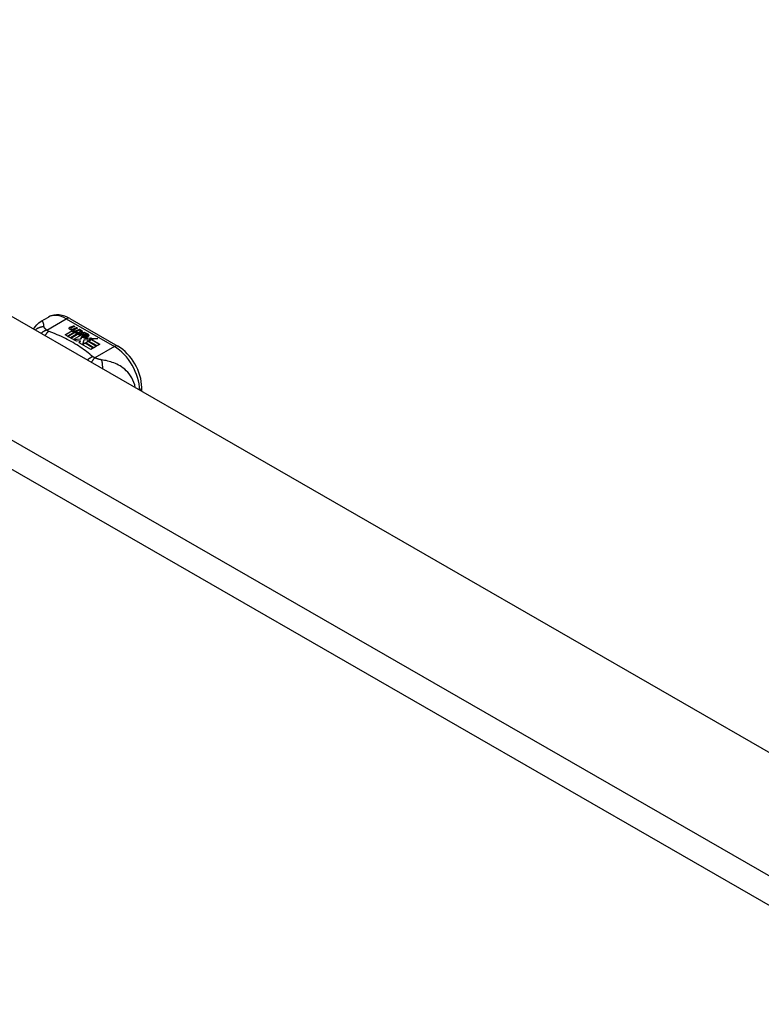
# Model space of a CAD drawing. Header units: inches. Extents: x 338.7 to 398.8, y 128 to 186.9.
# Tile 33 of 110: x 342.3 to 346.4, y 181.5 to 186.9. Entities that reach past the tile are written whole.
import ezdxf

# ---------------------------------------------------------------- set-up
doc = ezdxf.new("R2010")
doc.units = ezdxf.units.IN
doc.header["$MEASUREMENT"] = 0
doc.layers.add('Visible Edges(ANSI)', color=7, linetype='Continuous', lineweight=25)
doc.layers.add('Visible Tangent Edges(ANSI)', color=7, linetype='Continuous', lineweight=25)

msp = doc.modelspace()

# ---------------------------------------------------------------- linework, layer by layer
at = {"layer": 'Visible Edges(ANSI)'}
for p, q in [((339.4119, 186.8966), (368.8311, 169.9552)), ((342.4099, 185.2367), (342.45, 185.2598)), ((342.5679, 185.2521), (342.8324, 185.0998)), ((342.5416, 185.163), (342.5791, 185.1846)), ((342.5791, 185.183), (342.543, 185.1622)), ((342.5937, 185.1769), (342.5556, 185.1549)), ((342.5576, 185.1538), (342.5957, 185.1758)), ((342.5957, 185.1741), (342.559, 185.153)), ((342.5693, 185.2036), (342.5886, 185.2111)), ((342.5886, 185.2094), (342.5693, 185.2019)), ((342.6146, 185.1705), (342.5716, 185.1457)), ((342.5724, 185.1968), (342.5724, 185.1951)), ((342.5736, 185.1446), (342.62, 185.1713)), ((342.6181, 185.1686), (342.575, 185.1438)), ((342.5948, 185.2075), (342.5756, 185.1998)), ((342.5791, 185.1846), (342.5791, 185.183)), ((342.581, 185.194), (342.581, 185.1924)), ((342.5811, 185.1924), (342.5811, 185.1908)), ((342.5911, 185.1818), (342.5879, 185.1802)), ((342.5879, 185.1802), (342.5937, 185.1769)), ((342.5879, 185.1802), (342.5879, 185.1786)), ((342.5923, 185.1761), (342.5879, 185.1786)), ((342.5883, 185.1877), (342.5883, 185.186)), ((342.5886, 185.2111), (342.5948, 185.2075)), ((342.5886, 185.2111), (342.5886, 185.2094)), ((342.5931, 185.2068), (342.5886, 185.2094)), ((342.591, 185.18), (342.5959, 185.1824)), ((342.5963, 185.1769), (342.591, 185.18)), ((342.6106, 185.1984), (342.5915, 185.1906)), ((342.5919, 185.1969), (342.6044, 185.2019)), ((342.6044, 185.2003), (342.5919, 185.1953)), ((342.5919, 185.1969), (342.5919, 185.1953)), ((342.5959, 185.1808), (342.5925, 185.1791)), ((342.5959, 185.1824), (342.5945, 185.1832)), ((342.5957, 185.1758), (342.6061, 185.1697)), ((342.5957, 185.1758), (342.5957, 185.1741)), ((342.6061, 185.1681), (342.5957, 185.1741)), ((342.5959, 185.1824), (342.5959, 185.1808)), ((342.6266, 185.1891), (342.5963, 185.1769)), ((342.599, 185.1754), (342.623, 185.176)), ((342.6067, 185.1709), (342.599, 185.1754)), ((342.623, 185.1744), (342.6017, 185.1738)), ((342.6044, 185.2019), (342.6106, 185.1984)), ((342.6044, 185.2019), (342.6044, 185.2003)), ((342.6089, 185.1977), (342.6044, 185.2003)), ((342.6061, 185.1697), (342.6146, 185.1705)), ((342.6061, 185.1697), (342.6061, 185.1681)), ((342.6112, 185.1686), (342.6061, 185.1681)), ((342.6217, 185.1723), (342.6067, 185.1709)), ((342.6079, 185.1877), (342.6204, 185.1927)), ((342.6204, 185.1911), (342.6079, 185.1861)), ((342.62, 185.1713), (342.6152, 185.1645)), ((342.6177, 185.1646), (342.6227, 185.1717)), ((342.6227, 185.1701), (342.6185, 185.1642)), ((342.6204, 185.1927), (342.6266, 185.1891)), ((342.6204, 185.1927), (342.6204, 185.1911)), ((342.6249, 185.1885), (342.6204, 185.1911)), ((342.6227, 185.1717), (342.6217, 185.1723)), ((342.6227, 185.1717), (342.6227, 185.1701)), ((342.623, 185.176), (342.6298, 185.1873)), ((342.6298, 185.1856), (342.623, 185.1744)), ((342.623, 185.176), (342.623, 185.1744)), ((342.6314, 185.1712), (342.6253, 185.1602)), ((342.6298, 185.1873), (342.6375, 185.1829)), ((342.6298, 185.1873), (342.6298, 185.1856)), ((342.6366, 185.1817), (342.6298, 185.1856)), ((342.6561, 185.1721), (342.6314, 185.1712)), ((342.6375, 185.1829), (342.6318, 185.1755)), ((342.6318, 185.1755), (342.633, 185.1749)), ((342.6318, 185.1755), (342.6318, 185.1739)), ((342.633, 185.1733), (342.6318, 185.1739)), ((342.633, 185.1749), (342.6485, 185.1765)), ((342.6485, 185.1749), (342.633, 185.1733)), ((342.633, 185.1749), (342.633, 185.1733)), ((342.6485, 185.1765), (342.6561, 185.1721)), ((342.6485, 185.1765), (342.6485, 185.1749)), ((342.6535, 185.172), (342.6485, 185.1749)), ((342.6532, 185.1675), (342.6574, 185.1699)), ((342.6574, 185.1683), (342.6551, 185.167)), ((342.6574, 185.1699), (342.6574, 185.1683)), ((342.5556, 185.1549), (342.5416, 185.163)), ((342.5716, 185.1457), (342.5576, 185.1538)), ((342.6051, 185.1264), (342.5736, 185.1446)), ((342.6258, 185.1584), (342.5883, 185.1368)), ((342.5883, 185.1368), (342.6286, 185.1402)), ((342.5883, 185.1368), (342.5883, 185.1361)), ((342.6286, 185.1385), (342.5897, 185.1353)), ((342.6239, 185.1298), (342.6051, 185.1264)), ((342.6152, 185.1645), (342.6258, 185.1584)), ((342.6152, 185.1645), (342.6152, 185.1629)), ((342.6244, 185.1576), (342.6152, 185.1629)), ((342.6253, 185.1602), (342.6177, 185.1646)), ((342.6199, 185.1179), (342.6239, 185.1298)), ((342.683, 185.0816), (342.6199, 185.1179)), ((342.6239, 185.1281), (342.6204, 185.1176)), ((342.6239, 185.1298), (342.6239, 185.1281)), ((342.6286, 185.1402), (342.633, 185.1539)), ((342.633, 185.1522), (342.6286, 185.1385)), ((342.6286, 185.1402), (342.6286, 185.1385)), ((342.633, 185.1539), (342.633, 185.1522)), ((342.6447, 185.1331), (342.6368, 185.1085)), ((342.6368, 185.1085), (342.6516, 185.1171)), ((342.6516, 185.1154), (342.6379, 185.1075)), ((342.6408, 185.157), (342.6408, 185.1554)), ((342.6444, 185.166), (342.6444, 185.1644)), ((342.6444, 185.166), (342.6617, 185.1561)), ((342.6617, 185.1544), (342.6444, 185.1644)), ((342.6672, 185.1354), (342.6447, 185.1331)), ((342.6567, 185.154), (342.6454, 185.1606)), ((342.6509, 185.148), (342.6487, 185.1429)), ((342.6487, 185.1429), (342.6843, 185.1464)), ((342.6818, 185.1445), (342.6487, 185.1413)), ((342.6487, 185.1429), (342.6487, 185.1413)), ((342.6516, 185.1171), (342.6981, 185.0903)), ((342.6516, 185.1171), (342.6516, 185.1154)), ((342.6967, 185.0895), (342.6516, 185.1154)), ((342.6536, 185.1182), (342.6687, 185.1269)), ((342.7001, 185.0914), (342.6536, 185.1182)), ((342.6687, 185.1253), (342.655, 185.1174)), ((342.6567, 185.154), (342.6567, 185.1524)), ((342.6617, 185.1561), (342.6617, 185.1544)), ((342.6844, 185.136), (342.6634, 185.1321)), ((342.6634, 185.1321), (342.6672, 185.1354)), ((342.665, 185.1593), (342.665, 185.1577)), ((342.6672, 185.1338), (342.6658, 185.1326)), ((342.6672, 185.1354), (342.6672, 185.1338)), ((342.6687, 185.1269), (342.7153, 185.1001)), ((342.6687, 185.1269), (342.6687, 185.1253)), ((342.7138, 185.0993), (342.6687, 185.1253)), ((342.6709, 185.1281), (342.6844, 185.136)), ((342.7174, 185.1014), (342.6709, 185.1281)), ((342.6844, 185.1343), (342.6723, 185.1273)), ((342.6843, 185.1464), (342.6785, 185.142)), ((342.6785, 185.142), (342.721, 185.1426)), ((342.6785, 185.142), (342.6785, 185.1403)), ((342.7112, 185.1408), (342.6785, 185.1403)), ((342.6844, 185.136), (342.6844, 185.1343)), ((342.721, 185.1426), (342.6868, 185.1364)), ((342.6868, 185.1364), (342.7325, 185.1101)), ((342.6868, 185.1364), (342.6868, 185.1348)), ((342.7311, 185.1093), (342.6868, 185.1348)), ((342.6368, 185.1085), (342.6368, 185.1082)), ((342.6981, 185.0903), (342.683, 185.0816)), ((342.7153, 185.1001), (342.7001, 185.0914)), ((342.7325, 185.1101), (342.7174, 185.1014)), ((342.9635, 184.8514), (342.9635, 184.8728))]:
    msp.add_line(p, q, dxfattribs=at)
at = {"layer": 'Visible Edges(ANSI)', "flags": 128}
for points in [[(342.3685, 185.194), (342.3763, 185.2066), (342.386, 185.2181), (342.3973, 185.2282), (342.4099, 185.2367)], [(342.5679, 185.2521), (342.5539, 185.2594), (342.5395, 185.2652), (342.5247, 185.2694), (342.5096, 185.2719), (342.4943, 185.2723), (342.479, 185.2706), (342.4641, 185.2664), (342.45, 185.2598)], [(342.9635, 184.8728), (342.9628, 184.8889), (342.9609, 184.9052), (342.9577, 184.9217), (342.9534, 184.9382), (342.9479, 184.9546), (342.9415, 184.9708), (342.934, 184.9867), (342.9256, 185.0023), (342.9163, 185.0174), (342.9062, 185.0318), (342.8954, 185.0455), (342.8839, 185.0584), (342.8718, 185.0704), (342.8592, 185.0813), (342.846, 185.0912), (342.8324, 185.0998)]]:
    msp.add_lwpolyline(points, dxfattribs=at)
at = {"layer": 'Visible Edges(ANSI)'}
for centre, major_axis, start_param, end_param in [((342.5691, 185.1975), (-0.007, 0), 5.820233, 7.062977), ((342.5691, 185.1959), (-0.007, 0), 5.820233, 6.078955), ((342.58, 185.1944), (0.0192, 0), 2.164208, 2.67864), ((342.58, 185.1928), (-0.0192, 0), 5.305801, 5.820233), ((342.5757, 185.2013), (-0.0164, 0), 0.779792, 1.90155), ((342.5764, 185.1968), (-0.004, 0), 5.90879, 7.175095), ((342.5764, 185.1951), (-0.004, 0), 0, 0.89191), ((342.5803, 185.1959), (-0.0082, 0), 5.323118, 5.90879), ((342.5792, 185.1987), (0.0084, 0), 4.033503, 4.932446), ((342.5792, 185.1971), (-0.0084, 0), 0.89191, 1.767313), ((342.5845, 185.1885), (-0.00676, 0), 5.794367, 7.059467), ((342.5845, 185.1868), (-0.00676, 0), 5.794367, 6.071487), ((342.5955, 185.1851), (0.0192, 0), 2.419321, 2.652775), ((342.5955, 185.1835), (-0.0192, 0), 5.560914, 5.794367), ((342.5906, 185.191), (0.016, 0), 3.905964, 4.740051), ((342.5906, 185.1893), (-0.016, 0), 0.764371, 1.402544), ((342.5911, 185.1922), (-0.016, 0), 0.776281, 1.787416), ((342.5738, 185.2114), (0.031, 0), 4.949028, 5.337665), ((342.5738, 185.2097), (-0.031, 0), 1.80809, 2.196072), ((342.5923, 185.1877), (-0.004, 0), 5.908937, 7.173827), ((342.5923, 185.186), (-0.004, 0), 0, 0.890642), ((342.5962, 185.1868), (-0.0082, 0), 5.323254, 5.908937), ((342.595, 185.1896), (0.0084, 0), 4.032234, 4.932287), ((342.595, 185.188), (-0.0084, 0), 0.890642, 1.484281), ((342.595, 185.188), (-0.0084, 0), 1.514337, 1.790695), ((342.5901, 185.2023), (0.031, 0), 4.932287, 5.323254), ((342.5901, 185.2007), (-0.031, 0), 1.790695, 2.181662), ((342.6386, 185.1493), (0.0405, 0), 0.638101, 1.087938), ((342.6386, 185.1476), (-0.0405, 0), 3.779694, 4.229531), ((342.6431, 185.1577), (-0.0101, 0), 5.913952, 6.982716), ((342.6516, 185.1606), (0.022, 0), 3.701478, 4.680599), ((342.6516, 185.159), (-0.022, 0), 0.559885, 1.507168), ((342.6431, 185.1561), (-0.0101, 0), 5.913952, 6.142632), ((342.6512, 185.1559), (-0.0188, 0), 5.081623, 5.913952), ((342.6512, 185.1543), (-0.0188, 0), 5.081623, 5.913952), ((342.6516, 185.1606), (-0.0199, 0), 0.617996, 1.556283), ((342.6472, 185.157), (-0.00637, 0), 4.999578, 6.390788), ((342.6472, 185.1554), (-0.00637, 0), 0, 0.107602), ((342.6481, 185.1571), (-0.0073, 0), 0.107602, 1.123637), ((342.6481, 185.1555), (-0.0073, 0), 0.107602, 1.123637), ((342.6498, 185.1591), (0.0112, 0), 4.26523, 5.375571), ((342.6498, 185.1575), (0.0112, 0), 4.26523, 5.375571), ((342.6517, 185.1644), (-0.0265, 0), 1.556283, 2.296236), ((342.6454, 185.1566), (0.0205, 0), 0.343453, 1.17916), ((342.6586, 185.1593), (0.0064, 0), 5.210263, 6.626638), ((342.6586, 185.1577), (0.0064, 0), 5.210263, 6.283185), ((342.6606, 185.1587), (0.0132, 0), 5.437829, 6.921287), ((342.6606, 185.157), (0.0132, 0), 0.108138, 0.638101)]:
    msp.add_ellipse(centre, major_axis=major_axis, ratio=0.575862, start_param=start_param, end_param=end_param, dxfattribs=at)
at = {"layer": 'Visible Tangent Edges(ANSI)'}
for p, q in [((338.8215, 186.5566), (368.2406, 169.6152)), ((368.1706, 169.494), (338.7515, 186.4353)), ((342.4407, 185.1882), (342.5483, 185.2502)), ((342.5483, 185.2502), (342.8127, 185.0979)), ((342.5628, 185.1993), (342.5628, 185.1977)), ((342.5693, 185.2036), (342.5693, 185.2019)), ((342.5739, 185.195), (342.5739, 185.1933)), ((342.5785, 185.1903), (342.5785, 185.1887)), ((342.5898, 185.1859), (342.5898, 185.1842)), ((342.5969, 185.1849), (342.5969, 185.1833)), ((342.6079, 185.1877), (342.6079, 185.1861)), ((342.6337, 185.1598), (342.6337, 185.1582)), ((342.6409, 185.1567), (342.6409, 185.155)), ((342.645, 185.1533), (342.645, 185.1517)), ((342.6711, 185.1632), (342.6711, 185.1615)), ((342.8127, 185.0979), (342.7052, 185.0359))]:
    msp.add_line(p, q, dxfattribs=at)
at = {"layer": 'Visible Tangent Edges(ANSI)', "flags": 128}
for points in [[(342.4259, 185.2066), (342.4256, 185.209), (342.4252, 185.2114), (342.4249, 185.2137), (342.4246, 185.2159), (342.4243, 185.218), (342.424, 185.2201), (342.4236, 185.222), (342.4232, 185.2239), (342.4228, 185.2257), (342.4223, 185.2274), (342.4218, 185.229), (342.4213, 185.2305), (342.4207, 185.2319), (342.4201, 185.2332), (342.4193, 185.2343), (342.4186, 185.2353), (342.4177, 185.2362), (342.4168, 185.2369), (342.4159, 185.2374), (342.4148, 185.2377), (342.4137, 185.2378), (342.4125, 185.2377), (342.4113, 185.2374), (342.4099, 185.2367)], [(342.4259, 185.2066), (342.4238, 185.2065), (342.4217, 185.2064), (342.4196, 185.2062), (342.4175, 185.206), (342.4153, 185.2057), (342.4132, 185.2054), (342.4111, 185.205), (342.409, 185.2045), (342.4069, 185.204), (342.4048, 185.2034), (342.4027, 185.2027), (342.4006, 185.202), (342.3985, 185.2012), (342.3965, 185.2004), (342.3945, 185.1995), (342.3925, 185.1985), (342.3905, 185.1975), (342.3886, 185.1964), (342.3867, 185.1953), (342.3848, 185.1941), (342.383, 185.1928), (342.3812, 185.1915), (342.3794, 185.1901), (342.3777, 185.1887)], [(342.4407, 185.1882), (342.4395, 185.1878), (342.4382, 185.1873), (342.4369, 185.1868), (342.4357, 185.1863), (342.4344, 185.1858), (342.4331, 185.1852), (342.4318, 185.1846), (342.4305, 185.184), (342.4292, 185.1833), (342.4279, 185.1826), (342.4266, 185.1819), (342.4253, 185.1812), (342.424, 185.1804), (342.4226, 185.1796), (342.4213, 185.1788), (342.42, 185.178), (342.4187, 185.1771), (342.4175, 185.1762), (342.4162, 185.1753), (342.4149, 185.1743), (342.4136, 185.1733), (342.4124, 185.1723), (342.4111, 185.1713), (342.4099, 185.1702)], [(342.4407, 185.1882), (342.4396, 185.1891), (342.4385, 185.19), (342.4374, 185.1909), (342.4364, 185.1918), (342.4354, 185.1927), (342.4345, 185.1936), (342.4336, 185.1944), (342.4327, 185.1953), (342.4319, 185.1962), (342.4311, 185.197), (342.4304, 185.1978), (342.4297, 185.1987), (342.4291, 185.1994), (342.4286, 185.2001), (342.4281, 185.2008), (342.4277, 185.2015), (342.4273, 185.2021), (342.427, 185.2028), (342.4267, 185.2034), (342.4265, 185.2041), (342.4263, 185.2047), (342.4261, 185.2053), (342.4259, 185.2059), (342.4259, 185.2066)], [(342.4511, 185.1817), (342.4503, 185.181), (342.4495, 185.1803), (342.4486, 185.1796), (342.4478, 185.1788), (342.447, 185.178), (342.4461, 185.1772), (342.4453, 185.1764), (342.4445, 185.1755), (342.4436, 185.1746), (342.4428, 185.1737), (342.4419, 185.1727), (342.4411, 185.1717), (342.4402, 185.1707), (342.4394, 185.1697), (342.4385, 185.1686), (342.4377, 185.1676), (342.4368, 185.1665), (342.436, 185.1653), (342.4352, 185.1642), (342.4343, 185.163), (342.4335, 185.1618), (342.4327, 185.1605), (342.4319, 185.1593), (342.4311, 185.158)], [(342.4511, 185.1817), (342.4506, 185.1819), (342.4501, 185.1821), (342.4496, 185.1824), (342.4491, 185.1826), (342.4487, 185.1828), (342.4482, 185.183), (342.4477, 185.1833), (342.4473, 185.1835), (342.4468, 185.1838), (342.4464, 185.184), (342.4459, 185.1843), (342.4455, 185.1845), (342.4451, 185.1848), (342.4446, 185.1851), (342.4442, 185.1854), (342.4438, 185.1857), (342.4434, 185.186), (342.443, 185.1863), (342.4426, 185.1866), (342.4422, 185.1869), (342.4418, 185.1872), (342.4415, 185.1875), (342.4411, 185.1879), (342.4407, 185.1882)], [(342.6939, 185.0419), (342.6858, 185.0488), (342.6777, 185.0556), (342.6694, 185.0624), (342.6609, 185.0691), (342.6521, 185.0757), (342.6432, 185.0822), (342.634, 185.0886), (342.6247, 185.0949), (342.6151, 185.1012), (342.6054, 185.1073), (342.5955, 185.1133), (342.5854, 185.1192), (342.5751, 185.125), (342.5646, 185.1307), (342.554, 185.1364), (342.5432, 185.1418), (342.5322, 185.1472), (342.5211, 185.1525), (342.5098, 185.1577), (342.4984, 185.1627), (342.4867, 185.1676), (342.475, 185.1724), (342.4631, 185.1771), (342.4511, 185.1817)], [(342.6939, 185.0419), (342.6927, 185.0414), (342.6916, 185.0409), (342.6904, 185.0404), (342.6892, 185.0398), (342.688, 185.0392), (342.6868, 185.0386), (342.6856, 185.038), (342.6843, 185.0374), (342.6831, 185.0367), (342.6819, 185.036), (342.6807, 185.0352), (342.6794, 185.0345), (342.6782, 185.0337), (342.6769, 185.0329), (342.6757, 185.0321), (342.6745, 185.0312), (342.6732, 185.0303), (342.672, 185.0294), (342.6708, 185.0285), (342.6695, 185.0275), (342.6683, 185.0266), (342.6671, 185.0255), (342.6659, 185.0245), (342.6647, 185.0235)], [(342.7052, 185.0359), (342.7045, 185.0352), (342.7037, 185.0344), (342.703, 185.0336), (342.7022, 185.0328), (342.7014, 185.032), (342.7007, 185.0311), (342.6999, 185.0302), (342.6991, 185.0293), (342.6983, 185.0283), (342.6975, 185.0274), (342.6967, 185.0264), (342.6959, 185.0253), (342.6951, 185.0243), (342.6943, 185.0232), (342.6935, 185.0221), (342.6927, 185.021), (342.6919, 185.0198), (342.6911, 185.0186), (342.6903, 185.0174), (342.6895, 185.0162), (342.6887, 185.0149), (342.6878, 185.0137), (342.687, 185.0124), (342.6862, 185.011)], [(342.7052, 185.0359), (342.7046, 185.0361), (342.704, 185.0363), (342.7035, 185.0366), (342.7029, 185.0368), (342.7024, 185.037), (342.7018, 185.0372), (342.7013, 185.0375), (342.7007, 185.0377), (342.7002, 185.0379), (342.6998, 185.0382), (342.6993, 185.0384), (342.6988, 185.0387), (342.6984, 185.0389), (342.6979, 185.0392), (342.6975, 185.0394), (342.697, 185.0397), (342.6966, 185.0399), (342.6962, 185.0402), (342.6958, 185.0405), (342.6954, 185.0408), (342.695, 185.041), (342.6946, 185.0413), (342.6943, 185.0416), (342.6939, 185.0419)], [(342.7419, 185.0246), (342.7406, 185.0248), (342.7392, 185.025), (342.7379, 185.0253), (342.7365, 185.0255), (342.7351, 185.0258), (342.7338, 185.0262), (342.7324, 185.0265), (342.731, 185.0269), (342.7295, 185.0272), (342.7281, 185.0276), (342.7267, 185.0281), (342.7251, 185.0286), (342.7233, 185.0291), (342.7217, 185.0297), (342.72, 185.0302), (342.7183, 185.0308), (342.7166, 185.0314), (342.715, 185.032), (342.7133, 185.0327), (342.7117, 185.0333), (342.71, 185.034), (342.7084, 185.0346), (342.7068, 185.0353), (342.7052, 185.0359)], [(342.9275, 184.8721), (342.9246, 184.8863), (342.9204, 184.9), (342.915, 184.9131), (342.9087, 184.9253), (342.9017, 184.9366), (342.8941, 184.9469), (342.8862, 184.9563), (342.878, 184.9647), (342.8696, 184.9724), (342.8611, 184.9792), (342.8526, 184.9853), (342.844, 184.9908), (342.8354, 184.9958), (342.8269, 185.0001), (342.8183, 185.0041), (342.8098, 185.0075), (342.8013, 185.0107), (342.7928, 185.0134), (342.7843, 185.0159), (342.7759, 185.018), (342.7674, 185.02), (342.7589, 185.0217), (342.7504, 185.0232), (342.7419, 185.0246)], [(342.7419, 185.0246), (342.7423, 185.0231), (342.7427, 185.0215), (342.7431, 185.0199), (342.7434, 185.0183), (342.7438, 185.0166), (342.7441, 185.0148), (342.7444, 185.013), (342.7447, 185.0111), (342.745, 185.0092), (342.7453, 185.0073), (342.7455, 185.0053), (342.7457, 185.0033), (342.7459, 185.0012), (342.7461, 184.9991), (342.7463, 184.9969), (342.7464, 184.9947), (342.7465, 184.9925), (342.7466, 184.9903), (342.7466, 184.988), (342.7467, 184.9857), (342.7467, 184.9834), (342.7467, 184.981), (342.7466, 184.9787), (342.7466, 184.9763)]]:
    msp.add_lwpolyline(points, dxfattribs=at)
at = {"layer": 'Visible Tangent Edges(ANSI)'}
for centre, major_axis, ratio, start_param, end_param in [((342.5483, 185.0892), (-0.0982, 0.1706), 0.578093, 5.499721, 6.283185), ((342.5483, 185.218), (0.0196, 0.0341), 0.578093, 0, 0.783464), ((342.8127, 185.0657), (0.0196, 0.0341), 0.578093, 0, 0.783464), ((342.8127, 184.9369), (0.0982, -0.1706), 0.578093, 0.795218, 2.358128), ((342.9241, 184.8728), (0.0394, 0), 0.575862, 5.537379, 6.283185)]:
    msp.add_ellipse(centre, major_axis=major_axis, ratio=ratio, start_param=start_param, end_param=end_param, dxfattribs=at)

doc.saveas('drawing.dxf')
